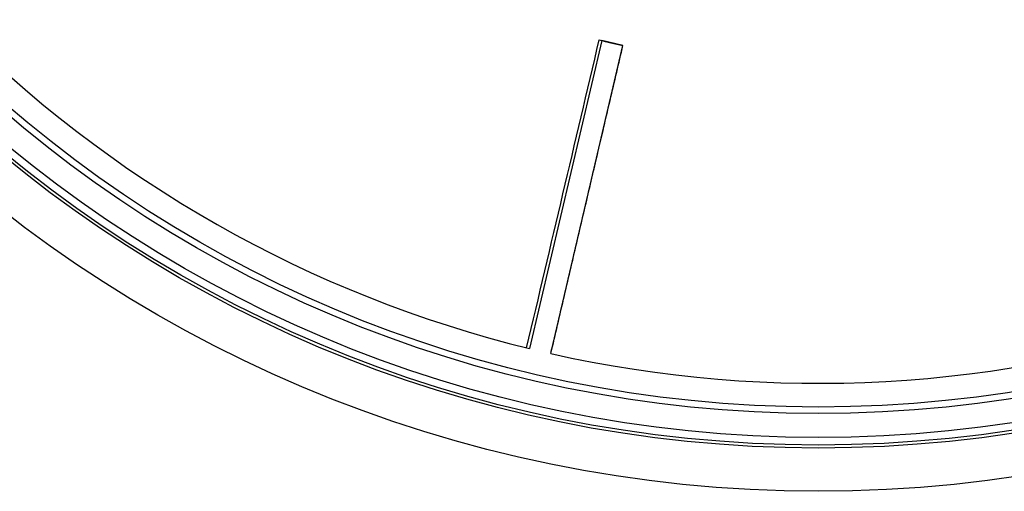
# Model space of a CAD drawing. Header units: millimetres. Extents: x 1936 to 3166, y 1822 to 3052.
# Tile 2 of 21: x 2181 to 2637, y 1822 to 2041. Entities that reach past the tile are written whole.
import ezdxf

# ---------------------------------------------------------------- set-up
doc = ezdxf.new("R2010")
doc.units = ezdxf.units.MM

msp = doc.modelspace()

# ---------------------------------------------------------------- linework, layer by layer
at = {"color": 7, "linetype": 'Continuous', "lineweight": 25}
for p, q in [((2450.82, 2031.03), (2417.42, 1888.46)), ((2460.65, 2028.73), (2450.82, 2031.03)), ((2427.26, 1886.16), (2460.65, 2028.73))]:
    msp.add_line(p, q, dxfattribs=at)
for radius in [615, 595, 593.6, 590.07, 579, 576]:
    msp.add_circle((2551.23, 2437.39), radius, dxfattribs=at)
for start, end in [(224.598, 256.301), (257.3252, 289.0283)]:
    msp.add_arc((2551.23, 2437.39), 565, start, end, dxfattribs=at)
for points in [[(2148.92, 2040.68), (2152.18, 2043.84), (2158.8, 2050.25), (2168.66, 2059.8), (2178.39, 2069.23), (2187.79, 2078.33), (2196.85, 2087.1), (2205.57, 2095.55), (2214.93, 2104.61), (2224.82, 2114.2), (2235.15, 2124.2), (2244.85, 2133.59), (2251.1, 2139.63), (2254.12, 2142.55)], [(2427.26, 1886.16), (2428.29, 1890.57), (2430.4, 1899.54), (2433.53, 1912.91), (2436.62, 1926.1), (2439.61, 1938.84), (2442.49, 1951.12), (2445.25, 1962.94), (2448.23, 1975.62), (2451.37, 1989.03), (2454.65, 2003.04), (2457.73, 2016.17), (2459.72, 2024.64), (2460.68, 2028.73)]]:
    msp.add_open_spline(points, degree=3, knots=[0, 0, 0, 0, 0.092913, 0.188686, 0.28124, 0.370576, 0.456693, 0.539593, 0.619274, 0.723581, 0.821805, 0.913944, 1, 1, 1, 1], dxfattribs=at)
for points in [[(2416.05, 1888.8), (2427.3, 1936.3), (2438.46, 1983.82), (2449.69, 2031.32)], [(2449.69, 2031.32), (2450.13, 2031.21), (2450.52, 2031.11), (2450.82, 2031.03)], [(2449.69, 2031.32), (2453.32, 2030.44), (2456.95, 2029.59), (2460.6, 2028.76)]]:
    msp.add_open_spline(points, degree=3, dxfattribs=at)

doc.saveas('drawing.dxf')
